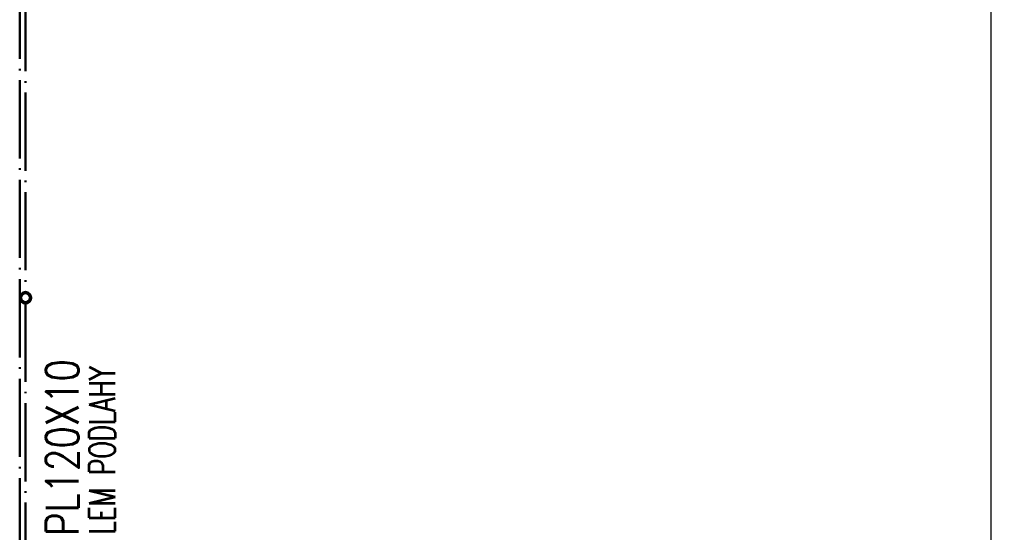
# Paper-space layout 'Layout1' of a CAD drawing. Extents: x -2 to 1033, y -36 to 596.
# Tile 46 of 89: x 415 to 490, y 84 to 124. Entities that reach past the tile are written whole.
import ezdxf

# ---------------------------------------------------------------- set-up
doc = ezdxf.new("R2010")
doc.units = 0
doc.linetypes.add('ACAD_ISO04W100', pattern=[30.5, 24, -3, 0.5, -3])
doc.layers.get('0').update_dxf_attribs({"linetype": 'CONTINUOUS'})
doc.layers.get('DEFPOINTS').update_dxf_attribs({"color": 132, "linetype": 'CONTINUOUS'})
for name, color, linetype, lineweight in [('SS_2.ET-HALA_TaO-VESTAVBA_A1÷B2-PODLAHA_LEM', 102, 'CONTINUOUS', 50), ('SS_2.ET-HALA_TaO-VESTAVBA_A1÷B2-ZABRADLI', 30, 'CONTINUOUS', 50), ('SS_KOTY', 3, 'CONTINUOUS', 25), ('SS_POPIS_PROFILU', 13, 'CONTINUOUS', 25), ('SS_SRAFY', 8, 'CONTINUOUS', 18)]:
    doc.layers.add(name, color=color, linetype=linetype, lineweight=lineweight)
doc.styles.add('ROMANS', font='romans.shx', dxfattribs={"width": 0.8})
doc.styles.add('romans.shx', font='romans.shx', dxfattribs={"height": 5})
doc.dimstyles.new('A-1_(2.5)_50AS', dxfattribs={"dimtxt": 2.5, "dimasz": 2, "dimexe": 1, "dimexo": 2, "dimgap": 0, "dimtad": 0, "dimdec": 1, "dimlfac": 50, "dimrnd": 1, "dimtxsty": 'ROMANS', "dimblk1": 'OBLIQUE', "dimblk2": 'OBLIQUE', "dimsah": 1, "dimcen": 2, "dimclrd": 256, "dimclre": 256, "dimclrt": 256, "dimadec": 1, "dimazin": 2, "dimtfac": 0.714286, "dimtdec": 1, "dimtmove": 0, "dimatfit": 3, "dimldrblk": 'OPEN', "dimfxl": 1, "dimtvp": 1.142857, "dimtfill": 1, "dimtolj": 1, "dimlwd": -1, "dimlwe": -1, "dimarcsym": 0})

# ---------------------------------------------------------------- blocks, each defined once
blk = doc.blocks.new('_Oblique')
at = {"color": 0, "linetype": 'ByBlock', "lineweight": -2}
blk.add_line((-0.5, -0.5), (0.5, 0.5), dxfattribs=at)
blk = doc.blocks.new('*D31')
at = {"layer": 'DEFPOINTS', "color": 0, "transparency": 16777216}
for p in [(412.291, 302.391, -6039.2), (489.066, 302.391), (412.291, 74.791, -6039.2)]:
    blk.add_point(p, dxfattribs=at)
at = {"layer": 'SS_KOTY', "transparency": 16777216}
for p, q in [((414.291, 302.391), (490.066, 302.391)), ((489.066, 74.791), (489.066, 302.391)), ((414.291, 74.791), (490.066, 74.791))]:
    blk.add_line(p, q, dxfattribs=at)
at = {"layer": 'SS_KOTY', "transparency": 16777216, "xscale": 2, "yscale": 2, "zscale": 2}
for p, rotation in [((489.066, 302.391), 90), ((489.066, 74.791), 270)]:
    blk.add_blockref('_Oblique', p, dxfattribs=dict(at, rotation=rotation))
at = {"layer": 'SS_KOTY', "transparency": 16777216, "insert": (486.209, 188.591), "char_height": 2.5, "attachment_point": 5, "rotation": 90, "style": 'ROMANS', "bg_fill": 3, "box_fill_scale": 1.1, "bg_fill_color": 256, "bg_fill_true_color": 13158600, "bg_fill_transparency": 0}
blk.add_mtext('\\A1;11380', dxfattribs=at)
blk = doc.blocks.new('_OPEN')
at = {"color": 0, "linetype": 'ByBlock'}
for p, q in [((-1, 0.167), (0, 0)), ((0, 0), (-1, -0.167)), ((0, 0), (-1, 0))]:
    blk.add_line(p, q, dxfattribs=at)

psp = doc.layouts.get("Layout1")

# ---------------------------------------------------------------- dimensions: what is measured, and where the dimension line sits
at = {"layer": 'SS_KOTY'}
dim = psp.add_linear_dim(base=(489.0657, 302.3914), p1=(412.2907, 74.7914, -6039.2), p2=(412.2907, 302.3914, -6039.2), angle=90, dimstyle='A-1_(2.5)_50AS', dxfattribs=at)
dim.commit()
dim.dimension.update_dxf_attribs({"geometry": '*D31', "text_midpoint": (486.2086, 188.5914)})

# ---------------------------------------------------------------- next in the draw order: hatches: boundary and pattern name
at = {"layer": 'SS_SRAFY'}
h = psp.add_hatch(dxfattribs=at)
h.set_pattern_fill('ANSI31', color=5, scale=0.02, style=0)
h.set_pattern_definition([(45, (68.990654, 187.591407), (-0.044901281, 0.044901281), [])])
h.paths.add_polyline_path([(415.1357, 102.7364, 1), (415.1357, 101.8464, 1)], flags=0)
h.paths.add_polyline_path([(415.1357, 102.6364, 1), (415.1357, 101.9464, 1)], flags=0)

# ---------------------------------------------------------------- next in the draw order: linework, layer by layer
at = {"layer": 'SS_2.ET-HALA_TaO-VESTAVBA_A1÷B2-PODLAHA_LEM', "color": 7, "linetype": 'ACAD_ISO04W100', "ltscale": 0.25}
psp.add_line((414.6907, 187.5914), (414.6907, 49.9914), dxfattribs=at)
at = {"layer": 'SS_2.ET-HALA_TaO-VESTAVBA_A1÷B2-ZABRADLI', "color": 7, "linetype": 'ACAD_ISO04W100', "ltscale": 0.25}
for p, q in [((415.1357, 125.6464), (415.1357, 102.7364)), ((415.1357, 101.8464), (415.1357, 78.9364))]:
    psp.add_line(p, q, dxfattribs=at)
at = {"layer": 'SS_2.ET-HALA_TaO-VESTAVBA_A1÷B2-ZABRADLI', "color": 1, "linetype": 'Continuous', "ltscale": 0.25}
for radius in [0.445, 0.345]:
    psp.add_circle((415.1357, 102.2914), radius, dxfattribs=at)

# ---------------------------------------------------------------- next in the draw order: texts
at = {"layer": 'SS_POPIS_PROFILU', "color": 13, "style": 'romans.shx'}
for s, height, width, p in [('LEM PODLAHY', 2, 0.7, (421.9986, 84.1576)), ('PL120X10', 2.5, 0.8, (419.1986, 84.0445))]:
    psp.add_text(s, height=height, rotation=90, dxfattribs=dict(at, width=width)).set_placement(p)

doc.saveas('drawing.dxf')
